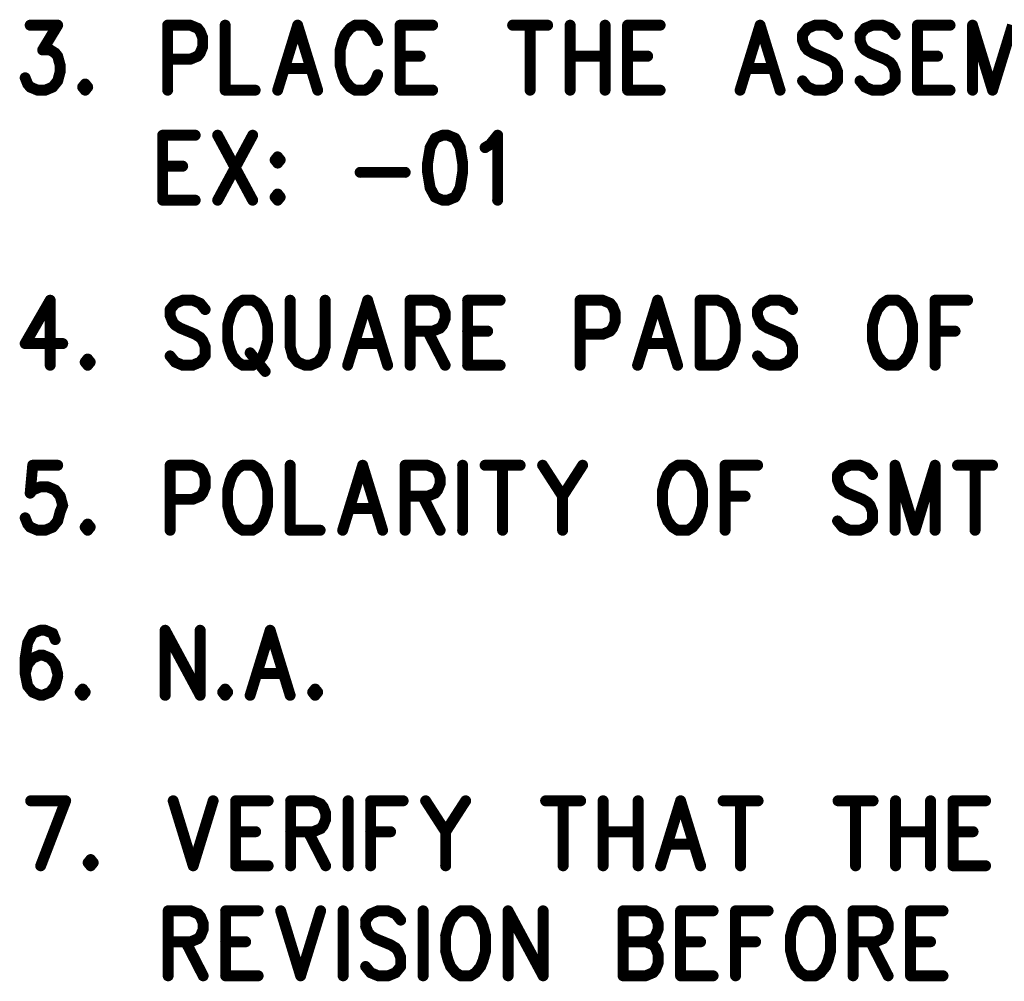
# Model space of a CAD drawing. Extents: x 2 to 38, y 2.4 to 29.6.
# Tile 81 of 93: x 25.1 to 28.2, y 20.7 to 23.7. Entities that reach past the tile are written whole.
import ezdxf

# ---------------------------------------------------------------- set-up
doc = ezdxf.new("R2010")
doc.units = 0
doc.layers.get('0').update_dxf_attribs({"linetype": 'CONTINUOUS'})
doc.layers.add('adt001026', color=1, linetype='CONTINUOUS')

# ---------------------------------------------------------------- blocks, each defined once
blk = doc.blocks.new('D251')
at = {"const_width": 0.0171}
blk.add_lwpolyline([(-0.00855, 0, 1), (0.00855, 0, 1)], format="xyb", close=True, dxfattribs=at)

msp = doc.modelspace()

# ---------------------------------------------------------------- linework, layer by layer
at = {"layer": 'adt001026', "color": 1, "const_width": 0.034}
for points in [[(25.1262, 23.6596), (25.2118, 23.6596)], [(25.2118, 23.6596), (25.1651, 23.5825)], [(25.5543, 23.6596), (25.5543, 23.4573)], [(25.5543, 23.6596), (25.6243, 23.6596)], [(25.6243, 23.6596), (25.6477, 23.6499)], [(25.7333, 23.6596), (25.7333, 23.4573)], [(25.959, 23.6596), (25.8967, 23.4573)], [(25.959, 23.6596), (26.0213, 23.4573)], [(26.138, 23.6596), (26.1224, 23.6499)], [(26.1691, 23.6596), (26.138, 23.6596)], [(26.1847, 23.6499), (26.1691, 23.6596)], [(26.2781, 23.6596), (26.2781, 23.4573)], [(26.2781, 23.6596), (26.3793, 23.6596)], [(26.6284, 23.6596), (26.7373, 23.6596)], [(26.6828, 23.6596), (26.6828, 23.4573)], [(26.8074, 23.6596), (26.8074, 23.4573)], [(26.9163, 23.6596), (26.9163, 23.4573)], [(26.9864, 23.6596), (26.9864, 23.4573)], [(26.9864, 23.6596), (27.0876, 23.6596)], [(27.3989, 23.6596), (27.3366, 23.4573)], [(27.3989, 23.6596), (27.4612, 23.4573)], [(27.5701, 23.6596), (27.5468, 23.6499)], [(27.6013, 23.6596), (27.5701, 23.6596)], [(27.6246, 23.6499), (27.6013, 23.6596)], [(27.7491, 23.6596), (27.7258, 23.6499)], [(27.7803, 23.6596), (27.7491, 23.6596)], [(27.8036, 23.6499), (27.7803, 23.6596)], [(27.8892, 23.6596), (27.8892, 23.4573)], [(27.8892, 23.6596), (27.9904, 23.6596)], [(28.0605, 23.6596), (28.0605, 23.4573)], [(28.0605, 23.6596), (28.1227, 23.4573)], [(28.185, 23.6596), (28.1227, 23.4573)], [(25.6477, 23.6499), (25.6554, 23.6403)], [(25.6554, 23.6403), (25.6632, 23.621)], [(25.6632, 23.621), (25.6632, 23.5921)], [(26.1069, 23.6307), (26.0991, 23.6114)], [(26.1224, 23.6499), (26.1069, 23.6307)], [(26.2003, 23.6307), (26.1847, 23.6499)], [(26.2081, 23.6114), (26.2003, 23.6307)], [(27.5468, 23.6499), (27.5312, 23.6307)], [(27.5312, 23.6307), (27.5312, 23.6114)], [(27.6402, 23.6307), (27.6246, 23.6499)], [(27.7258, 23.6499), (27.7102, 23.6307)], [(27.7102, 23.6307), (27.7102, 23.6114)], [(27.8192, 23.6307), (27.8036, 23.6499)], [(25.6632, 23.5921), (25.6554, 23.5729)], [(26.0991, 23.6114), (26.0913, 23.5825)], [(27.5312, 23.6114), (27.539, 23.5921)], [(27.539, 23.5921), (27.5468, 23.5825)], [(27.7102, 23.6114), (27.718, 23.5921)], [(27.718, 23.5921), (27.7258, 23.5825)], [(25.1651, 23.5825), (25.1884, 23.5825)], [(25.1884, 23.5825), (25.204, 23.5729)], [(25.204, 23.5729), (25.2118, 23.5632)], [(25.2118, 23.5632), (25.2196, 23.5343)], [(25.6477, 23.5632), (25.6243, 23.5536)], [(25.6554, 23.5729), (25.6477, 23.5632)], [(26.0913, 23.5825), (26.0913, 23.5343)], [(26.2781, 23.5632), (26.3404, 23.5632)], [(26.8074, 23.5632), (26.9163, 23.5632)], [(26.9864, 23.5632), (27.0487, 23.5632)], [(27.5468, 23.5825), (27.5623, 23.5729)], [(27.5623, 23.5729), (27.609, 23.5536)], [(27.7258, 23.5825), (27.7414, 23.5729)], [(27.7414, 23.5729), (27.7881, 23.5536)], [(27.8892, 23.5632), (27.9515, 23.5632)], [(25.2196, 23.5343), (25.2196, 23.5151)], [(25.6243, 23.5536), (25.5543, 23.5536)], [(26.0913, 23.5343), (26.0991, 23.5054)], [(27.609, 23.5536), (27.6246, 23.544)], [(27.6246, 23.544), (27.6324, 23.5343)], [(27.6324, 23.5343), (27.6402, 23.5151)], [(27.7881, 23.5536), (27.8036, 23.544)], [(27.8036, 23.544), (27.8114, 23.5343)], [(27.8114, 23.5343), (27.8192, 23.5151)], [(25.2196, 23.5151), (25.2118, 23.4862)], [(25.9201, 23.5247), (25.9979, 23.5247)], [(26.0991, 23.5054), (26.1069, 23.4862)], [(26.2003, 23.4862), (26.2081, 23.5054)], [(27.36, 23.5247), (27.4378, 23.5247)], [(27.6402, 23.5151), (27.6402, 23.4862)], [(27.8192, 23.5151), (27.8192, 23.4862)], [(25.1184, 23.4765), (25.1106, 23.4958)], [(25.1262, 23.4669), (25.1184, 23.4765)], [(25.2118, 23.4862), (25.1962, 23.4669)], [(25.2974, 23.4765), (25.2896, 23.4669)], [(25.3052, 23.4669), (25.2974, 23.4765)], [(26.1069, 23.4862), (26.1224, 23.4669)], [(26.1847, 23.4669), (26.2003, 23.4862)], [(27.5468, 23.4669), (27.5312, 23.4862)], [(27.6402, 23.4862), (27.6246, 23.4669)], [(27.7258, 23.4669), (27.7102, 23.4862)], [(27.8192, 23.4862), (27.8036, 23.4669)], [(25.1495, 23.4573), (25.1262, 23.4669)], [(25.1729, 23.4573), (25.1495, 23.4573)], [(25.1962, 23.4669), (25.1729, 23.4573)], [(25.2896, 23.4669), (25.2974, 23.4573)], [(25.2974, 23.4573), (25.3052, 23.4669)], [(25.7333, 23.4573), (25.8267, 23.4573)], [(26.1224, 23.4669), (26.138, 23.4573)], [(26.138, 23.4573), (26.1691, 23.4573)], [(26.1691, 23.4573), (26.1847, 23.4669)], [(26.2781, 23.4573), (26.3793, 23.4573)], [(26.9864, 23.4573), (27.0876, 23.4573)], [(27.5701, 23.4573), (27.5468, 23.4669)], [(27.6013, 23.4573), (27.5701, 23.4573)], [(27.6246, 23.4669), (27.6013, 23.4573)], [(27.7491, 23.4573), (27.7258, 23.4669)], [(27.7803, 23.4573), (27.7491, 23.4573)], [(27.8036, 23.4669), (27.7803, 23.4573)], [(27.8892, 23.4573), (27.9904, 23.4573)], [(25.5387, 23.3171), (25.5387, 23.1148)], [(25.5387, 23.3171), (25.6399, 23.3171)], [(25.7099, 23.3171), (25.8189, 23.1148)], [(25.8189, 23.3171), (25.7099, 23.1148)], [(26.4104, 23.3171), (26.3871, 23.3075)], [(26.426, 23.3171), (26.4104, 23.3171)], [(26.4493, 23.3075), (26.426, 23.3171)], [(26.5583, 23.2882), (26.5817, 23.3171)], [(26.5817, 23.3171), (26.5817, 23.1148)], [(26.3871, 23.3075), (26.3715, 23.2786)], [(26.4649, 23.2786), (26.4493, 23.3075)], [(26.5427, 23.2786), (26.5583, 23.2882)], [(26.3715, 23.2786), (26.3637, 23.2304)], [(26.4727, 23.2304), (26.4649, 23.2786)], [(25.8967, 23.2497), (25.8889, 23.24)], [(25.8889, 23.24), (25.8967, 23.2304)], [(25.9045, 23.24), (25.8967, 23.2497)], [(25.8967, 23.2304), (25.9045, 23.24)], [(26.3637, 23.2304), (26.3637, 23.2015)], [(26.4727, 23.2015), (26.4727, 23.2304)], [(25.5387, 23.2208), (25.601, 23.2208)], [(26.1536, 23.2015), (26.2937, 23.2015)], [(26.3637, 23.2015), (26.3715, 23.1533)], [(26.4649, 23.1533), (26.4727, 23.2015)], [(25.8967, 23.1341), (25.8889, 23.1244)], [(25.9045, 23.1244), (25.8967, 23.1341)], [(26.3715, 23.1533), (26.3871, 23.1244)], [(26.4493, 23.1244), (26.4649, 23.1533)], [(25.5387, 23.1148), (25.6399, 23.1148)], [(25.8889, 23.1244), (25.8967, 23.1148)], [(25.8967, 23.1148), (25.9045, 23.1244)], [(26.3871, 23.1244), (26.4104, 23.1148)], [(26.4104, 23.1148), (26.426, 23.1148)], [(26.426, 23.1148), (26.4493, 23.1244)], [(25.1884, 22.8034), (25.1106, 22.6685)], [(25.1884, 22.8034), (25.1884, 22.6011)], [(25.5776, 22.7938), (25.562, 22.7745)], [(25.601, 22.8034), (25.5776, 22.7938)], [(25.6321, 22.8034), (25.601, 22.8034)], [(25.6554, 22.7938), (25.6321, 22.8034)], [(25.671, 22.7745), (25.6554, 22.7938)], [(25.7722, 22.7938), (25.7566, 22.7745)], [(25.7878, 22.8034), (25.7722, 22.7938)], [(25.8189, 22.8034), (25.7878, 22.8034)], [(25.8345, 22.7938), (25.8189, 22.8034)], [(25.85, 22.7745), (25.8345, 22.7938)], [(25.9356, 22.8034), (25.9356, 22.6589)], [(26.0446, 22.6589), (26.0446, 22.8034)], [(26.1769, 22.8034), (26.1147, 22.6011)], [(26.1769, 22.8034), (26.2392, 22.6011)], [(26.3092, 22.8034), (26.3092, 22.6011)], [(26.3092, 22.8034), (26.3793, 22.8034)], [(26.3793, 22.8034), (26.4026, 22.7938)], [(26.4026, 22.7938), (26.4104, 22.7841)], [(26.4883, 22.8034), (26.4883, 22.6011)], [(26.4883, 22.8034), (26.5894, 22.8034)], [(26.8385, 22.8034), (26.8385, 22.6011)], [(26.8385, 22.8034), (26.9086, 22.8034)], [(26.9086, 22.8034), (26.9319, 22.7938)], [(26.9319, 22.7938), (26.9397, 22.7841)], [(27.0798, 22.8034), (27.0175, 22.6011)], [(27.0798, 22.8034), (27.1421, 22.6011)], [(27.2121, 22.8034), (27.2121, 22.6011)], [(27.2121, 22.8034), (27.2666, 22.8034)], [(27.2666, 22.8034), (27.2899, 22.7938)], [(27.2899, 22.7938), (27.3055, 22.7745)], [(27.4067, 22.7938), (27.3911, 22.7745)], [(27.43, 22.8034), (27.4067, 22.7938)], [(27.4612, 22.8034), (27.43, 22.8034)], [(27.4845, 22.7938), (27.4612, 22.8034)], [(27.5001, 22.7745), (27.4845, 22.7938)], [(27.7803, 22.7938), (27.7647, 22.7745)], [(27.7958, 22.8034), (27.7803, 22.7938)], [(27.827, 22.8034), (27.7958, 22.8034)], [(27.8425, 22.7938), (27.827, 22.8034)], [(27.8581, 22.7745), (27.8425, 22.7938)], [(27.9437, 22.8034), (27.9437, 22.6011)], [(27.9437, 22.8034), (28.0449, 22.8034)], [(25.562, 22.7745), (25.562, 22.7552)], [(25.7566, 22.7745), (25.7488, 22.7552)], [(25.8578, 22.7552), (25.85, 22.7745)], [(26.4104, 22.7841), (26.4182, 22.7649)], [(26.4182, 22.7649), (26.4182, 22.7456)], [(26.9397, 22.7841), (26.9475, 22.7649)], [(26.9475, 22.7649), (26.9475, 22.736)], [(27.3055, 22.7745), (27.3133, 22.7552)], [(27.3911, 22.7745), (27.3911, 22.7552)], [(27.7647, 22.7745), (27.7569, 22.7552)], [(27.8659, 22.7552), (27.8581, 22.7745)], [(25.562, 22.7552), (25.5698, 22.736)], [(25.5698, 22.736), (25.5776, 22.7263)], [(25.7488, 22.7552), (25.7411, 22.7263)], [(25.8656, 22.7263), (25.8578, 22.7552)], [(26.4182, 22.7456), (26.4104, 22.7263)], [(26.9475, 22.736), (26.9397, 22.7167)], [(27.3133, 22.7552), (27.3211, 22.7263)], [(27.3911, 22.7552), (27.3989, 22.736)], [(27.3989, 22.736), (27.4067, 22.7263)], [(27.7569, 22.7552), (27.7491, 22.7263)], [(27.8737, 22.7263), (27.8659, 22.7552)], [(25.5776, 22.7263), (25.5932, 22.7167)], [(25.5932, 22.7167), (25.6399, 22.6974)], [(25.7411, 22.7263), (25.7411, 22.6782)], [(25.8656, 22.6782), (25.8656, 22.7263)], [(26.3793, 22.7071), (26.3092, 22.7071)], [(26.3637, 22.7071), (26.4182, 22.6011)], [(26.4026, 22.7167), (26.3793, 22.7071)], [(26.4104, 22.7263), (26.4026, 22.7167)], [(26.4883, 22.7071), (26.5505, 22.7071)], [(26.9319, 22.7071), (26.9086, 22.6974)], [(26.9397, 22.7167), (26.9319, 22.7071)], [(27.3211, 22.7263), (27.3211, 22.6782)], [(27.4067, 22.7263), (27.4222, 22.7167)], [(27.4222, 22.7167), (27.4689, 22.6974)], [(27.7491, 22.7263), (27.7491, 22.6782)], [(27.8737, 22.6782), (27.8737, 22.7263)], [(27.9437, 22.7071), (28.006, 22.7071)], [(25.6399, 22.6974), (25.6554, 22.6878)], [(25.6554, 22.6878), (25.6632, 22.6782)], [(25.6632, 22.6782), (25.671, 22.6589)], [(25.7411, 22.6782), (25.7488, 22.6493)], [(25.8578, 22.6493), (25.8656, 22.6782)], [(26.9086, 22.6974), (26.8385, 22.6974)], [(27.3211, 22.6782), (27.3133, 22.6493)], [(27.4689, 22.6974), (27.4845, 22.6878)], [(27.4845, 22.6878), (27.4923, 22.6782)], [(27.4923, 22.6782), (27.5001, 22.6589)], [(27.7491, 22.6782), (27.7569, 22.6493)], [(27.8659, 22.6493), (27.8737, 22.6782)], [(25.1106, 22.6685), (25.2274, 22.6685)], [(25.671, 22.6589), (25.671, 22.63)], [(25.7488, 22.6493), (25.7566, 22.63)], [(25.85, 22.63), (25.8578, 22.6493)], [(25.9356, 22.6589), (25.9434, 22.63)], [(26.0368, 22.63), (26.0446, 22.6589)], [(26.138, 22.6685), (26.2158, 22.6685)], [(27.0409, 22.6685), (27.1187, 22.6685)], [(27.3133, 22.6493), (27.3055, 22.63)], [(27.5001, 22.6589), (27.5001, 22.63)], [(27.7569, 22.6493), (27.7647, 22.63)], [(27.8581, 22.63), (27.8659, 22.6493)], [(25.3052, 22.6204), (25.2974, 22.6108)], [(25.2974, 22.6108), (25.3052, 22.6011)], [(25.313, 22.6108), (25.3052, 22.6204)], [(25.3052, 22.6011), (25.313, 22.6108)], [(25.5776, 22.6108), (25.562, 22.63)], [(25.601, 22.6011), (25.5776, 22.6108)], [(25.6554, 22.6108), (25.6321, 22.6011)], [(25.671, 22.63), (25.6554, 22.6108)], [(25.7566, 22.63), (25.7722, 22.6108)], [(25.7722, 22.6108), (25.7878, 22.6011)], [(25.8111, 22.6396), (25.8578, 22.5819)], [(25.8189, 22.6011), (25.8345, 22.6108)], [(25.8345, 22.6108), (25.85, 22.63)], [(25.9434, 22.63), (25.959, 22.6108)], [(25.959, 22.6108), (25.9823, 22.6011)], [(25.9979, 22.6011), (26.0213, 22.6108)], [(26.0213, 22.6108), (26.0368, 22.63)], [(27.2899, 22.6108), (27.2666, 22.6011)], [(27.3055, 22.63), (27.2899, 22.6108)], [(27.4067, 22.6108), (27.3911, 22.63)], [(27.43, 22.6011), (27.4067, 22.6108)], [(27.4845, 22.6108), (27.4612, 22.6011)], [(27.5001, 22.63), (27.4845, 22.6108)], [(27.7647, 22.63), (27.7803, 22.6108)], [(27.7803, 22.6108), (27.7958, 22.6011)], [(27.827, 22.6011), (27.8425, 22.6108)], [(27.8425, 22.6108), (27.8581, 22.63)], [(25.6321, 22.6011), (25.601, 22.6011)], [(25.7878, 22.6011), (25.8189, 22.6011)], [(25.9823, 22.6011), (25.9979, 22.6011)], [(26.4883, 22.6011), (26.5894, 22.6011)], [(27.2666, 22.6011), (27.2121, 22.6011)], [(27.4612, 22.6011), (27.43, 22.6011)], [(27.7958, 22.6011), (27.827, 22.6011)], [(25.134, 22.2897), (25.1262, 22.203)], [(25.2118, 22.2897), (25.134, 22.2897)], [(25.562, 22.2897), (25.562, 22.0874)], [(25.562, 22.2897), (25.6321, 22.2897)], [(25.6321, 22.2897), (25.6554, 22.2801)], [(25.6554, 22.2801), (25.6632, 22.2704)], [(25.7722, 22.2801), (25.7566, 22.2608)], [(25.7878, 22.2897), (25.7722, 22.2801)], [(25.8189, 22.2897), (25.7878, 22.2897)], [(25.8345, 22.2801), (25.8189, 22.2897)], [(25.85, 22.2608), (25.8345, 22.2801)], [(25.9356, 22.2897), (25.9356, 22.0874)], [(26.1614, 22.2897), (26.0991, 22.0874)], [(26.1614, 22.2897), (26.2236, 22.0874)], [(26.2937, 22.2897), (26.2937, 22.0874)], [(26.2937, 22.2897), (26.3637, 22.2897)], [(26.3637, 22.2897), (26.3871, 22.2801)], [(26.3871, 22.2801), (26.3949, 22.2704)], [(26.4727, 22.2897), (26.4727, 22.0874)], [(26.5427, 22.2897), (26.6517, 22.2897)], [(26.5972, 22.2897), (26.5972, 22.0874)], [(26.7218, 22.2897), (26.784, 22.1934)], [(26.8463, 22.2897), (26.784, 22.1934)], [(27.1265, 22.2801), (27.1109, 22.2608)], [(27.1421, 22.2897), (27.1265, 22.2801)], [(27.1732, 22.2897), (27.1421, 22.2897)], [(27.1888, 22.2801), (27.1732, 22.2897)], [(27.2043, 22.2608), (27.1888, 22.2801)], [(27.2899, 22.2897), (27.2899, 22.0874)], [(27.2899, 22.2897), (27.3911, 22.2897)], [(27.6557, 22.2801), (27.6402, 22.2608)], [(27.6791, 22.2897), (27.6557, 22.2801)], [(27.7102, 22.2897), (27.6791, 22.2897)], [(27.7336, 22.2801), (27.7102, 22.2897)], [(27.7491, 22.2608), (27.7336, 22.2801)], [(27.8192, 22.2897), (27.8192, 22.0874)], [(27.8192, 22.2897), (27.8815, 22.0874)], [(27.9437, 22.2897), (27.8815, 22.0874)], [(27.9437, 22.2897), (27.9437, 22.0874)], [(28.0138, 22.2897), (28.1227, 22.2897)], [(28.0683, 22.2897), (28.0683, 22.0874)], [(25.6632, 22.2704), (25.671, 22.2512)], [(25.671, 22.2512), (25.671, 22.2223)], [(25.7488, 22.2415), (25.7411, 22.2126)], [(25.7566, 22.2608), (25.7488, 22.2415)], [(25.8578, 22.2415), (25.85, 22.2608)], [(25.8656, 22.2126), (25.8578, 22.2415)], [(26.3949, 22.2704), (26.4026, 22.2512)], [(26.4026, 22.2512), (26.4026, 22.2319)], [(27.1031, 22.2415), (27.0954, 22.2126)], [(27.1109, 22.2608), (27.1031, 22.2415)], [(27.2121, 22.2415), (27.2043, 22.2608)], [(27.2199, 22.2126), (27.2121, 22.2415)], [(27.6402, 22.2608), (27.6402, 22.2415)], [(27.6402, 22.2415), (27.648, 22.2223)], [(25.1262, 22.203), (25.134, 22.2126)], [(25.134, 22.2126), (25.1573, 22.2223)], [(25.1573, 22.2223), (25.1807, 22.2223)], [(25.1807, 22.2223), (25.204, 22.2126)], [(25.204, 22.2126), (25.2196, 22.1934)], [(25.671, 22.2223), (25.6632, 22.203)], [(25.7411, 22.2126), (25.7411, 22.1645)], [(25.8656, 22.1645), (25.8656, 22.2126)], [(26.3949, 22.2126), (26.3871, 22.203)], [(26.4026, 22.2319), (26.3949, 22.2126)], [(27.0954, 22.2126), (27.0954, 22.1645)], [(27.2199, 22.1645), (27.2199, 22.2126)], [(27.648, 22.2223), (27.6557, 22.2126)], [(27.6557, 22.2126), (27.6713, 22.203)], [(25.2196, 22.1934), (25.2274, 22.1645)], [(25.6321, 22.1837), (25.562, 22.1837)], [(25.6554, 22.1934), (25.6321, 22.1837)], [(25.6632, 22.203), (25.6554, 22.1934)], [(26.3637, 22.1934), (26.2937, 22.1934)], [(26.3482, 22.1934), (26.4026, 22.0874)], [(26.3871, 22.203), (26.3637, 22.1934)], [(26.784, 22.1934), (26.784, 22.0874)], [(27.2899, 22.1934), (27.3522, 22.1934)], [(27.6713, 22.203), (27.718, 22.1837)], [(27.718, 22.1837), (27.7336, 22.1741)], [(25.2274, 22.1645), (25.2196, 22.1452)], [(25.7411, 22.1645), (25.7488, 22.1356)], [(25.8578, 22.1356), (25.8656, 22.1645)], [(26.1224, 22.1548), (26.2003, 22.1548)], [(27.0954, 22.1645), (27.1031, 22.1356)], [(27.2121, 22.1356), (27.2199, 22.1645)], [(27.7336, 22.1741), (27.7414, 22.1645)], [(27.7414, 22.1645), (27.7491, 22.1452)], [(25.1184, 22.1067), (25.1106, 22.1259)], [(25.2196, 22.1452), (25.2118, 22.1163)], [(25.7488, 22.1356), (25.7566, 22.1163)], [(25.85, 22.1163), (25.8578, 22.1356)], [(27.1031, 22.1356), (27.1109, 22.1163)], [(27.2043, 22.1163), (27.2121, 22.1356)], [(27.7491, 22.1452), (27.7491, 22.1163)], [(25.1262, 22.0971), (25.1184, 22.1067)], [(25.1495, 22.0874), (25.1262, 22.0971)], [(25.1962, 22.0971), (25.1729, 22.0874)], [(25.2118, 22.1163), (25.1962, 22.0971)], [(25.3052, 22.1067), (25.2974, 22.0971)], [(25.2974, 22.0971), (25.3052, 22.0874)], [(25.313, 22.0971), (25.3052, 22.1067)], [(25.3052, 22.0874), (25.313, 22.0971)], [(25.7566, 22.1163), (25.7722, 22.0971)], [(25.7722, 22.0971), (25.7878, 22.0874)], [(25.8189, 22.0874), (25.8345, 22.0971)], [(25.8345, 22.0971), (25.85, 22.1163)], [(27.1109, 22.1163), (27.1265, 22.0971)], [(27.1265, 22.0971), (27.1421, 22.0874)], [(27.1732, 22.0874), (27.1888, 22.0971)], [(27.1888, 22.0971), (27.2043, 22.1163)], [(27.6557, 22.0971), (27.6402, 22.1163)], [(27.6791, 22.0874), (27.6557, 22.0971)], [(27.7336, 22.0971), (27.7102, 22.0874)], [(27.7491, 22.1163), (27.7336, 22.0971)], [(25.1729, 22.0874), (25.1495, 22.0874)], [(25.7878, 22.0874), (25.8189, 22.0874)], [(25.9356, 22.0874), (26.029, 22.0874)], [(27.1421, 22.0874), (27.1732, 22.0874)], [(27.7102, 22.0874), (27.6791, 22.0874)], [(25.134, 21.7664), (25.1184, 21.7375)], [(25.1573, 21.776), (25.134, 21.7664)], [(25.1729, 21.776), (25.1573, 21.776)], [(25.1962, 21.7664), (25.1729, 21.776)], [(25.204, 21.7471), (25.1962, 21.7664)], [(25.5465, 21.776), (25.5465, 21.5737)], [(25.5465, 21.776), (25.6554, 21.5737)], [(25.6554, 21.776), (25.6554, 21.5737)], [(25.8734, 21.776), (25.8111, 21.5737)], [(25.8734, 21.776), (25.9356, 21.5737)], [(25.1184, 21.7375), (25.1106, 21.6893)], [(25.1106, 21.6893), (25.1106, 21.6411)], [(25.134, 21.6893), (25.1184, 21.67)], [(25.1573, 21.6989), (25.134, 21.6893)], [(25.1651, 21.6989), (25.1573, 21.6989)], [(25.1884, 21.6893), (25.1651, 21.6989)], [(25.204, 21.67), (25.1884, 21.6893)], [(25.1184, 21.67), (25.1106, 21.6411)], [(25.2118, 21.6411), (25.204, 21.67)], [(25.1106, 21.6411), (25.1184, 21.6026)], [(25.204, 21.6026), (25.2118, 21.6315)], [(25.2118, 21.6315), (25.2118, 21.6411)], [(25.8345, 21.6411), (25.9123, 21.6411)], [(25.1184, 21.6026), (25.134, 21.5834)], [(25.1884, 21.5834), (25.204, 21.6026)], [(25.134, 21.5834), (25.1573, 21.5737)], [(25.1573, 21.5737), (25.1651, 21.5737)], [(25.1651, 21.5737), (25.1884, 21.5834)], [(25.2896, 21.593), (25.2818, 21.5834)], [(25.2818, 21.5834), (25.2896, 21.5737)], [(25.2974, 21.5834), (25.2896, 21.593)], [(25.2896, 21.5737), (25.2974, 21.5834)], [(25.7333, 21.593), (25.7255, 21.5834)], [(25.7255, 21.5834), (25.7333, 21.5737)], [(25.7411, 21.5834), (25.7333, 21.593)], [(25.7333, 21.5737), (25.7411, 21.5834)], [(26.0135, 21.593), (26.0057, 21.5834)], [(26.0057, 21.5834), (26.0135, 21.5737)], [(26.0213, 21.5834), (26.0135, 21.593)], [(26.0135, 21.5737), (26.0213, 21.5834)], [(25.1277, 21.2452), (25.2367, 21.2452)], [(25.2367, 21.2452), (25.1589, 21.0429)], [(25.5714, 21.2452), (25.6336, 21.0429)], [(25.6959, 21.2452), (25.6336, 21.0429)], [(25.766, 21.2452), (25.766, 21.0429)], [(25.766, 21.2452), (25.8671, 21.2452)], [(25.9372, 21.2452), (25.9372, 21.0429)], [(25.9372, 21.2452), (26.0072, 21.2452)], [(26.0072, 21.2452), (26.0306, 21.2355)], [(26.0306, 21.2355), (26.0384, 21.2259)], [(26.1162, 21.2452), (26.1162, 21.0429)], [(26.1863, 21.2452), (26.1863, 21.0429)], [(26.1863, 21.2452), (26.2874, 21.2452)], [(26.3575, 21.2452), (26.4198, 21.1489)], [(26.482, 21.2452), (26.4198, 21.1489)], [(26.7311, 21.2452), (26.8401, 21.2452)], [(26.7856, 21.2452), (26.7856, 21.0429)], [(26.9101, 21.2452), (26.9101, 21.0429)], [(27.0191, 21.2452), (27.0191, 21.0429)], [(27.1514, 21.2452), (27.0891, 21.0429)], [(27.1514, 21.2452), (27.2137, 21.0429)], [(27.2837, 21.2452), (27.3927, 21.2452)], [(27.3382, 21.2452), (27.3382, 21.0429)], [(27.6417, 21.2452), (27.7507, 21.2452)], [(27.6962, 21.2452), (27.6962, 21.0429)], [(27.8208, 21.2452), (27.8208, 21.0429)], [(27.9297, 21.2452), (27.9297, 21.0429)], [(27.9998, 21.2452), (27.9998, 21.0429)], [(27.9998, 21.2452), (28.101, 21.2452)], [(26.0384, 21.2259), (26.0462, 21.2066)], [(26.0462, 21.2066), (26.0462, 21.1874)], [(26.0384, 21.1681), (26.0306, 21.1585)], [(26.0462, 21.1874), (26.0384, 21.1681)], [(25.766, 21.1489), (25.8282, 21.1489)], [(26.0072, 21.1489), (25.9372, 21.1489)], [(25.9917, 21.1489), (26.0462, 21.0429)], [(26.0306, 21.1585), (26.0072, 21.1489)], [(26.1863, 21.1489), (26.2485, 21.1489)], [(26.4198, 21.1489), (26.4198, 21.0429)], [(26.9101, 21.1489), (27.0191, 21.1489)], [(27.8208, 21.1489), (27.9297, 21.1489)], [(27.9998, 21.1489), (28.062, 21.1489)], [(27.1125, 21.1103), (27.1903, 21.1103)], [(25.3145, 21.0622), (25.3067, 21.0525)], [(25.3067, 21.0525), (25.3145, 21.0429)], [(25.3223, 21.0525), (25.3145, 21.0622)], [(25.3145, 21.0429), (25.3223, 21.0525)], [(25.766, 21.0429), (25.8671, 21.0429)], [(27.9998, 21.0429), (28.101, 21.0429)], [(25.5558, 20.9027), (25.5558, 20.7004)], [(25.5558, 20.9027), (25.6259, 20.9027)], [(25.6259, 20.9027), (25.6492, 20.8931)], [(25.6492, 20.8931), (25.657, 20.8834)], [(25.7348, 20.9027), (25.7348, 20.7004)], [(25.7348, 20.9027), (25.836, 20.9027)], [(25.9061, 20.9027), (25.9683, 20.7004)], [(26.0306, 20.9027), (25.9683, 20.7004)], [(26.1006, 20.9027), (26.1006, 20.7004)], [(26.1863, 20.8931), (26.1707, 20.8738)], [(26.2096, 20.9027), (26.1863, 20.8931)], [(26.2407, 20.9027), (26.2096, 20.9027)], [(26.2641, 20.8931), (26.2407, 20.9027)], [(26.2797, 20.8738), (26.2641, 20.8931)], [(26.3497, 20.9027), (26.3497, 20.7004)], [(26.4509, 20.8931), (26.4353, 20.8738)], [(26.4665, 20.9027), (26.4509, 20.8931)], [(26.4976, 20.9027), (26.4665, 20.9027)], [(26.5132, 20.8931), (26.4976, 20.9027)], [(26.5287, 20.8738), (26.5132, 20.8931)], [(26.6143, 20.9027), (26.6143, 20.7004)], [(26.6143, 20.9027), (26.7233, 20.7004)], [(26.7233, 20.9027), (26.7233, 20.7004)], [(26.9724, 20.9027), (26.9724, 20.7004)], [(26.9724, 20.9027), (27.0424, 20.9027)], [(27.0424, 20.9027), (27.0658, 20.8931)], [(27.0658, 20.8931), (27.0736, 20.8834)], [(27.1514, 20.9027), (27.1514, 20.7004)], [(27.1514, 20.9027), (27.2526, 20.9027)], [(27.3226, 20.9027), (27.3226, 20.7004)], [(27.3226, 20.9027), (27.4238, 20.9027)], [(27.525, 20.8931), (27.5094, 20.8738)], [(27.5406, 20.9027), (27.525, 20.8931)], [(27.5717, 20.9027), (27.5406, 20.9027)], [(27.5873, 20.8931), (27.5717, 20.9027)], [(27.6028, 20.8738), (27.5873, 20.8931)], [(27.6884, 20.9027), (27.6884, 20.7004)], [(27.6884, 20.9027), (27.7585, 20.9027)], [(27.7585, 20.9027), (27.7818, 20.8931)], [(27.7818, 20.8931), (27.7896, 20.8834)], [(27.8675, 20.9027), (27.8675, 20.7004)], [(27.8675, 20.9027), (27.9686, 20.9027)], [(25.657, 20.8834), (25.6648, 20.8642)], [(25.6648, 20.8642), (25.6648, 20.8449)], [(26.1707, 20.8738), (26.1707, 20.8545)], [(26.4353, 20.8738), (26.4275, 20.8545)], [(26.5365, 20.8545), (26.5287, 20.8738)], [(27.0736, 20.8834), (27.0813, 20.8642)], [(27.0813, 20.8642), (27.0813, 20.8449)], [(27.5094, 20.8738), (27.5016, 20.8545)], [(27.6106, 20.8545), (27.6028, 20.8738)], [(27.7896, 20.8834), (27.7974, 20.8642)], [(27.7974, 20.8642), (27.7974, 20.8449)], [(25.6648, 20.8449), (25.657, 20.8256)], [(26.1707, 20.8545), (26.1785, 20.8353)], [(26.1785, 20.8353), (26.1863, 20.8256)], [(26.4275, 20.8545), (26.4198, 20.8256)], [(26.5443, 20.8256), (26.5365, 20.8545)], [(27.0813, 20.8449), (27.0736, 20.8256)], [(27.5016, 20.8545), (27.4939, 20.8256)], [(27.6184, 20.8256), (27.6106, 20.8545)], [(27.7974, 20.8449), (27.7896, 20.8256)], [(25.6259, 20.8064), (25.5558, 20.8064)], [(25.6103, 20.8064), (25.6648, 20.7004)], [(25.6492, 20.816), (25.6259, 20.8064)], [(25.657, 20.8256), (25.6492, 20.816)], [(25.7348, 20.8064), (25.7971, 20.8064)], [(26.1863, 20.8256), (26.2018, 20.816)], [(26.2018, 20.816), (26.2485, 20.7968)], [(26.4198, 20.8256), (26.4198, 20.7775)], [(26.5443, 20.7775), (26.5443, 20.8256)], [(26.9724, 20.8064), (27.0424, 20.8064)], [(27.0658, 20.816), (27.0424, 20.8064)], [(27.0424, 20.8064), (27.0658, 20.7968)], [(27.0736, 20.8256), (27.0658, 20.816)], [(27.1514, 20.8064), (27.2137, 20.8064)], [(27.3226, 20.8064), (27.3849, 20.8064)], [(27.4939, 20.8256), (27.4939, 20.7775)], [(27.6184, 20.7775), (27.6184, 20.8256)], [(27.7585, 20.8064), (27.6884, 20.8064)], [(27.7429, 20.8064), (27.7974, 20.7004)], [(27.7818, 20.816), (27.7585, 20.8064)], [(27.7896, 20.8256), (27.7818, 20.816)], [(27.8675, 20.8064), (27.9297, 20.8064)], [(26.2485, 20.7968), (26.2641, 20.7871)], [(26.2641, 20.7871), (26.2719, 20.7775)], [(26.2719, 20.7775), (26.2797, 20.7582)], [(26.4198, 20.7775), (26.4275, 20.7486)], [(26.5365, 20.7486), (26.5443, 20.7775)], [(27.0658, 20.7968), (27.0736, 20.7871)], [(27.0736, 20.7871), (27.0813, 20.7679)], [(27.4939, 20.7775), (27.5016, 20.7486)], [(27.6106, 20.7486), (27.6184, 20.7775)], [(26.2797, 20.7582), (26.2797, 20.7293)], [(26.4275, 20.7486), (26.4353, 20.7293)], [(26.5287, 20.7293), (26.5365, 20.7486)], [(27.0813, 20.739), (27.0736, 20.7197)], [(27.0813, 20.7679), (27.0813, 20.739)], [(27.5016, 20.7486), (27.5094, 20.7293)], [(27.6028, 20.7293), (27.6106, 20.7486)], [(26.1863, 20.7101), (26.1707, 20.7293)], [(26.2096, 20.7004), (26.1863, 20.7101)], [(26.2641, 20.7101), (26.2407, 20.7004)], [(26.2797, 20.7293), (26.2641, 20.7101)], [(26.4353, 20.7293), (26.4509, 20.7101)], [(26.4509, 20.7101), (26.4665, 20.7004)], [(26.4976, 20.7004), (26.5132, 20.7101)], [(26.5132, 20.7101), (26.5287, 20.7293)], [(27.0658, 20.7101), (27.0424, 20.7004)], [(27.0736, 20.7197), (27.0658, 20.7101)], [(27.5094, 20.7293), (27.525, 20.7101)], [(27.525, 20.7101), (27.5406, 20.7004)], [(27.5717, 20.7004), (27.5873, 20.7101)], [(27.5873, 20.7101), (27.6028, 20.7293)], [(25.7348, 20.7004), (25.836, 20.7004)], [(26.2407, 20.7004), (26.2096, 20.7004)], [(26.4665, 20.7004), (26.4976, 20.7004)], [(27.0424, 20.7004), (26.9724, 20.7004)], [(27.1514, 20.7004), (27.2526, 20.7004)], [(27.5406, 20.7004), (27.5717, 20.7004)], [(27.8675, 20.7004), (27.9686, 20.7004)]]:
    msp.add_lwpolyline(points, dxfattribs=at)

# ---------------------------------------------------------------- block references
at = {"layer": 'adt001026'}
for p in [(25.1262, 23.6596), (25.2118, 23.6596), (25.5543, 23.6596), (25.5543, 23.6596), (25.6243, 23.6596), (25.7333, 23.6596), (25.959, 23.6596), (25.959, 23.6596), (26.138, 23.6596), (26.1691, 23.6596), (26.2781, 23.6596), (26.2781, 23.6596), (26.3793, 23.6596), (26.6284, 23.6596), (26.6828, 23.6596), (26.7373, 23.6596), (26.8074, 23.6596), (26.9163, 23.6596), (26.9864, 23.6596), (26.9864, 23.6596), (27.0876, 23.6596), (27.3989, 23.6596), (27.3989, 23.6596), (27.5701, 23.6596), (27.6013, 23.6596), (27.7491, 23.6596), (27.7803, 23.6596), (27.8892, 23.6596), (27.8892, 23.6596), (27.9904, 23.6596), (28.0605, 23.6596), (28.0605, 23.6596), (25.6477, 23.6499), (25.6554, 23.6403), (25.6632, 23.621), (26.1069, 23.6307), (26.1224, 23.6499), (26.1847, 23.6499), (26.2003, 23.6307), (27.5312, 23.6307), (27.5468, 23.6499), (27.6246, 23.6499), (27.6402, 23.6307), (27.7102, 23.6307), (27.7258, 23.6499), (27.8036, 23.6499), (27.8192, 23.6307), (25.6632, 23.5921), (26.0991, 23.6114), (26.2081, 23.6114), (27.5312, 23.6114), (27.539, 23.5921), (27.7102, 23.6114), (27.718, 23.5921), (25.1651, 23.5825), (25.1884, 23.5825), (25.204, 23.5729), (25.2118, 23.5632), (25.6477, 23.5632), (25.6554, 23.5729), (26.0913, 23.5825), (26.2781, 23.5632), (26.3404, 23.5632), (26.8074, 23.5632), (26.9163, 23.5632), (26.9864, 23.5632), (27.0487, 23.5632), (27.5468, 23.5825), (27.5623, 23.5729), (27.7258, 23.5825), (27.7414, 23.5729), (27.8892, 23.5632), (27.9515, 23.5632), (25.2196, 23.5343), (25.5543, 23.5536), (25.6243, 23.5536), (26.0913, 23.5343), (27.609, 23.5536), (27.6246, 23.544), (27.6324, 23.5343), (27.7881, 23.5536), (27.8036, 23.544), (27.8114, 23.5343), (25.2196, 23.5151), (25.9201, 23.5247), (25.9979, 23.5247), (26.0991, 23.5054), (26.2081, 23.5054), (27.36, 23.5247), (27.4378, 23.5247), (27.6402, 23.5151), (27.8192, 23.5151), (25.1106, 23.4958), (25.1184, 23.4765), (25.2118, 23.4862), (25.2974, 23.4765), (25.2974, 23.4765), (26.1069, 23.4862), (26.2003, 23.4862), (27.5312, 23.4862), (27.6402, 23.4862), (27.7102, 23.4862), (27.8192, 23.4862), (25.1262, 23.4669), (25.1495, 23.4573), (25.1729, 23.4573), (25.1962, 23.4669), (25.2896, 23.4669), (25.2974, 23.4573), (25.3052, 23.4669), (25.5543, 23.4573), (25.7333, 23.4573), (25.8267, 23.4573), (25.8967, 23.4573), (26.0213, 23.4573), (26.1224, 23.4669), (26.138, 23.4573), (26.1691, 23.4573), (26.1847, 23.4669), (26.2781, 23.4573), (26.2781, 23.4573), (26.3793, 23.4573), (26.6828, 23.4573), (26.8074, 23.4573), (26.9163, 23.4573), (26.9864, 23.4573), (26.9864, 23.4573), (27.0876, 23.4573), (27.3366, 23.4573), (27.4612, 23.4573), (27.5468, 23.4669), (27.5701, 23.4573), (27.6013, 23.4573), (27.6246, 23.4669), (27.7258, 23.4669), (27.7491, 23.4573), (27.7803, 23.4573), (27.8036, 23.4669), (27.8892, 23.4573), (27.8892, 23.4573), (27.9904, 23.4573), (28.0605, 23.4573), (28.1227, 23.4573), (28.1227, 23.4573), (25.5387, 23.3171), (25.5387, 23.3171), (25.6399, 23.3171), (25.7099, 23.3171), (25.8189, 23.3171), (26.4104, 23.3171), (26.4104, 23.3171), (26.426, 23.3171), (26.5817, 23.3171), (26.3871, 23.3075), (26.4493, 23.3075), (26.5583, 23.2882), (26.3715, 23.2786), (26.4649, 23.2786), (26.5427, 23.2786), (25.8889, 23.24), (25.8967, 23.2497), (25.8967, 23.2497), (25.8967, 23.2304), (25.9045, 23.24), (26.3637, 23.2304), (26.4727, 23.2304), (25.5387, 23.2208), (25.601, 23.2208), (26.1536, 23.2015), (26.2937, 23.2015), (26.3637, 23.2015), (26.4727, 23.2015), (25.8967, 23.1341), (25.8967, 23.1341), (26.3715, 23.1533), (26.4649, 23.1533), (25.5387, 23.1148), (25.5387, 23.1148), (25.6399, 23.1148), (25.7099, 23.1148), (25.8189, 23.1148), (25.8889, 23.1244), (25.8967, 23.1148), (25.9045, 23.1244), (26.3871, 23.1244), (26.4104, 23.1148), (26.426, 23.1148), (26.4493, 23.1244), (26.5817, 23.1148), (25.1884, 22.8034), (25.1884, 22.8034), (25.5776, 22.7938), (25.601, 22.8034), (25.6321, 22.8034), (25.6554, 22.7938), (25.7722, 22.7938), (25.7878, 22.8034), (25.7878, 22.8034), (25.8189, 22.8034), (25.8345, 22.7938), (25.9356, 22.8034), (26.0446, 22.8034), (26.1769, 22.8034), (26.1769, 22.8034), (26.3092, 22.8034), (26.3092, 22.8034), (26.3793, 22.8034), (26.4026, 22.7938), (26.4883, 22.8034), (26.4883, 22.8034), (26.5894, 22.8034), (26.8385, 22.8034), (26.8385, 22.8034), (26.9086, 22.8034), (26.9319, 22.7938), (27.0798, 22.8034), (27.0798, 22.8034), (27.2121, 22.8034), (27.2121, 22.8034), (27.2666, 22.8034), (27.2899, 22.7938), (27.4067, 22.7938), (27.43, 22.8034), (27.4612, 22.8034), (27.4845, 22.7938), (27.7803, 22.7938), (27.7958, 22.8034), (27.7958, 22.8034), (27.827, 22.8034), (27.8425, 22.7938), (27.9437, 22.8034), (27.9437, 22.8034), (28.0449, 22.8034), (25.562, 22.7745), (25.671, 22.7745), (25.7566, 22.7745), (25.85, 22.7745), (26.4104, 22.7841), (26.4182, 22.7649), (26.9397, 22.7841), (26.9475, 22.7649), (27.3055, 22.7745), (27.3911, 22.7745), (27.5001, 22.7745), (27.7647, 22.7745), (27.8581, 22.7745), (25.562, 22.7552), (25.5698, 22.736), (25.7488, 22.7552), (25.8578, 22.7552), (26.4182, 22.7456), (26.9475, 22.736), (27.3133, 22.7552), (27.3911, 22.7552), (27.3989, 22.736), (27.7569, 22.7552), (27.8659, 22.7552), (25.5776, 22.7263), (25.5932, 22.7167), (25.7411, 22.7263), (25.8656, 22.7263), (26.3092, 22.7071), (26.3637, 22.7071), (26.3793, 22.7071), (26.4026, 22.7167), (26.4104, 22.7263), (26.4883, 22.7071), (26.5505, 22.7071), (26.9319, 22.7071), (26.9397, 22.7167), (27.3211, 22.7263), (27.4067, 22.7263), (27.4222, 22.7167), (27.7491, 22.7263), (27.8737, 22.7263), (27.9437, 22.7071), (28.006, 22.7071), (25.6399, 22.6974), (25.6554, 22.6878), (25.6632, 22.6782), (25.7411, 22.6782), (25.8656, 22.6782), (26.8385, 22.6974), (26.9086, 22.6974), (27.3211, 22.6782), (27.4689, 22.6974), (27.4845, 22.6878), (27.4923, 22.6782), (27.7491, 22.6782), (27.8737, 22.6782), (25.1106, 22.6685), (25.2274, 22.6685), (25.671, 22.6589), (25.7488, 22.6493), (25.8111, 22.6396), (25.8578, 22.6493), (25.9356, 22.6589), (26.0446, 22.6589), (26.138, 22.6685), (26.2158, 22.6685), (27.0409, 22.6685), (27.1187, 22.6685), (27.3133, 22.6493), (27.5001, 22.6589), (27.7569, 22.6493), (27.8659, 22.6493), (25.2974, 22.6108), (25.3052, 22.6204), (25.3052, 22.6204), (25.313, 22.6108), (25.562, 22.63), (25.5776, 22.6108), (25.6554, 22.6108), (25.671, 22.63), (25.7566, 22.63), (25.7722, 22.6108), (25.8345, 22.6108), (25.85, 22.63), (25.9434, 22.63), (25.959, 22.6108), (26.0213, 22.6108), (26.0368, 22.63), (27.2899, 22.6108), (27.3055, 22.63), (27.3911, 22.63), (27.4067, 22.6108), (27.4845, 22.6108), (27.5001, 22.63), (27.7647, 22.63), (27.7803, 22.6108), (27.8425, 22.6108), (27.8581, 22.63), (25.1884, 22.6011), (25.3052, 22.6011), (25.601, 22.6011), (25.6321, 22.6011), (25.7878, 22.6011), (25.8189, 22.6011), (25.8578, 22.5819), (25.9823, 22.6011), (25.9979, 22.6011), (26.1147, 22.6011), (26.2392, 22.6011), (26.3092, 22.6011), (26.4182, 22.6011), (26.4883, 22.6011), (26.4883, 22.6011), (26.5894, 22.6011), (26.8385, 22.6011), (27.0175, 22.6011), (27.1421, 22.6011), (27.2121, 22.6011), (27.2121, 22.6011), (27.2666, 22.6011), (27.43, 22.6011), (27.4612, 22.6011), (27.7958, 22.6011), (27.827, 22.6011), (27.9437, 22.6011), (25.134, 22.2897), (25.2118, 22.2897), (25.562, 22.2897), (25.562, 22.2897), (25.6321, 22.2897), (25.6554, 22.2801), (25.7722, 22.2801), (25.7878, 22.2897), (25.7878, 22.2897), (25.8189, 22.2897), (25.8345, 22.2801), (25.9356, 22.2897), (26.1614, 22.2897), (26.1614, 22.2897), (26.2937, 22.2897), (26.2937, 22.2897), (26.3637, 22.2897), (26.3871, 22.2801), (26.4727, 22.2897), (26.5427, 22.2897), (26.5972, 22.2897), (26.6517, 22.2897), (26.7218, 22.2897), (26.8463, 22.2897), (27.1265, 22.2801), (27.1421, 22.2897), (27.1421, 22.2897), (27.1732, 22.2897), (27.1888, 22.2801), (27.2899, 22.2897), (27.2899, 22.2897), (27.3911, 22.2897), (27.6557, 22.2801), (27.6791, 22.2897), (27.7102, 22.2897), (27.7336, 22.2801), (27.8192, 22.2897), (27.8192, 22.2897), (27.9437, 22.2897), (27.9437, 22.2897), (28.0138, 22.2897), (28.0683, 22.2897), (28.1227, 22.2897), (25.6632, 22.2704), (25.671, 22.2512), (25.7488, 22.2415), (25.7566, 22.2608), (25.85, 22.2608), (25.8578, 22.2415), (26.3949, 22.2704), (26.4026, 22.2512), (27.1031, 22.2415), (27.1109, 22.2608), (27.2043, 22.2608), (27.2121, 22.2415), (27.6402, 22.2608), (27.6402, 22.2415), (27.7491, 22.2608), (25.134, 22.2126), (25.1573, 22.2223), (25.1807, 22.2223), (25.204, 22.2126), (25.671, 22.2223), (25.7411, 22.2126), (25.8656, 22.2126), (26.3949, 22.2126), (26.4026, 22.2319), (27.0954, 22.2126), (27.2199, 22.2126), (27.648, 22.2223), (27.6557, 22.2126), (25.1262, 22.203), (25.2196, 22.1934), (25.562, 22.1837), (25.6321, 22.1837), (25.6554, 22.1934), (25.6632, 22.203), (26.2937, 22.1934), (26.3482, 22.1934), (26.3637, 22.1934), (26.3871, 22.203), (26.784, 22.1934), (26.784, 22.1934), (27.2899, 22.1934), (27.3522, 22.1934), (27.6713, 22.203), (27.718, 22.1837), (25.2274, 22.1645), (25.7411, 22.1645), (25.8656, 22.1645), (26.1224, 22.1548), (26.2003, 22.1548), (27.0954, 22.1645), (27.2199, 22.1645), (27.7336, 22.1741), (27.7414, 22.1645), (25.1106, 22.1259), (25.2196, 22.1452), (25.7488, 22.1356), (25.8578, 22.1356), (27.1031, 22.1356), (27.2121, 22.1356), (27.7491, 22.1452), (25.1184, 22.1067), (25.1262, 22.0971), (25.1962, 22.0971), (25.2118, 22.1163), (25.2974, 22.0971), (25.3052, 22.1067), (25.3052, 22.1067), (25.313, 22.0971), (25.7566, 22.1163), (25.7722, 22.0971), (25.8345, 22.0971), (25.85, 22.1163), (27.1109, 22.1163), (27.1265, 22.0971), (27.1888, 22.0971), (27.2043, 22.1163), (27.6402, 22.1163), (27.6557, 22.0971), (27.7336, 22.0971), (27.7491, 22.1163), (25.1495, 22.0874), (25.1729, 22.0874), (25.3052, 22.0874), (25.562, 22.0874), (25.7878, 22.0874), (25.8189, 22.0874), (25.9356, 22.0874), (26.029, 22.0874), (26.0991, 22.0874), (26.2236, 22.0874), (26.2937, 22.0874), (26.4026, 22.0874), (26.4727, 22.0874), (26.5972, 22.0874), (26.784, 22.0874), (27.1421, 22.0874), (27.1732, 22.0874), (27.2899, 22.0874), (27.6791, 22.0874), (27.7102, 22.0874), (27.8192, 22.0874), (27.8815, 22.0874), (27.8815, 22.0874), (27.9437, 22.0874), (28.0683, 22.0874), (25.134, 21.7664), (25.1573, 21.776), (25.1729, 21.776), (25.1962, 21.7664), (25.5465, 21.776), (25.5465, 21.776), (25.6554, 21.776), (25.8734, 21.776), (25.8734, 21.776), (25.1184, 21.7375), (25.204, 21.7471), (25.1106, 21.6893), (25.134, 21.6893), (25.1573, 21.6989), (25.1651, 21.6989), (25.1884, 21.6893), (25.1184, 21.67), (25.204, 21.67), (25.1106, 21.6411), (25.1106, 21.6411), (25.2118, 21.6411), (25.2118, 21.6315), (25.8345, 21.6411), (25.9123, 21.6411), (25.1184, 21.6026), (25.204, 21.6026), (25.134, 21.5834), (25.1573, 21.5737), (25.1651, 21.5737), (25.1884, 21.5834), (25.2818, 21.5834), (25.2896, 21.593), (25.2896, 21.593), (25.2896, 21.5737), (25.2974, 21.5834), (25.5465, 21.5737), (25.6554, 21.5737), (25.6554, 21.5737), (25.7255, 21.5834), (25.7333, 21.593), (25.7333, 21.593), (25.7333, 21.5737), (25.7411, 21.5834), (25.8111, 21.5737), (25.9356, 21.5737), (26.0057, 21.5834), (26.0135, 21.593), (26.0135, 21.593), (26.0135, 21.5737), (26.0213, 21.5834), (25.1277, 21.2452), (25.2367, 21.2452), (25.2367, 21.2452), (25.5714, 21.2452), (25.6959, 21.2452), (25.766, 21.2452), (25.766, 21.2452), (25.8671, 21.2452), (25.9372, 21.2452), (25.9372, 21.2452), (26.0072, 21.2452), (26.0306, 21.2355), (26.1162, 21.2452), (26.1863, 21.2452), (26.1863, 21.2452), (26.2874, 21.2452), (26.3575, 21.2452), (26.482, 21.2452), (26.7311, 21.2452), (26.7856, 21.2452), (26.8401, 21.2452), (26.9101, 21.2452), (27.0191, 21.2452), (27.1514, 21.2452), (27.1514, 21.2452), (27.2837, 21.2452), (27.3382, 21.2452), (27.3927, 21.2452), (27.6417, 21.2452), (27.6962, 21.2452), (27.7507, 21.2452), (27.8208, 21.2452), (27.9297, 21.2452), (27.9998, 21.2452), (27.9998, 21.2452), (28.101, 21.2452), (26.0384, 21.2259), (26.0462, 21.2066), (26.0384, 21.1681), (26.0462, 21.1874), (25.766, 21.1489), (25.8282, 21.1489), (25.9372, 21.1489), (25.9917, 21.1489), (26.0072, 21.1489), (26.0306, 21.1585), (26.1863, 21.1489), (26.2485, 21.1489), (26.4198, 21.1489), (26.4198, 21.1489), (26.9101, 21.1489), (27.0191, 21.1489), (27.8208, 21.1489), (27.9297, 21.1489), (27.9998, 21.1489), (28.062, 21.1489), (27.1125, 21.1103), (27.1903, 21.1103), (25.3067, 21.0525), (25.3145, 21.0622), (25.3145, 21.0622), (25.3223, 21.0525), (25.1589, 21.0429), (25.3145, 21.0429), (25.6336, 21.0429), (25.6336, 21.0429), (25.766, 21.0429), (25.766, 21.0429), (25.8671, 21.0429), (25.9372, 21.0429), (26.0462, 21.0429), (26.1162, 21.0429), (26.1863, 21.0429), (26.4198, 21.0429), (26.7856, 21.0429), (26.9101, 21.0429), (27.0191, 21.0429), (27.0891, 21.0429), (27.2137, 21.0429), (27.3382, 21.0429), (27.6962, 21.0429), (27.8208, 21.0429), (27.9297, 21.0429), (27.9998, 21.0429), (27.9998, 21.0429), (28.101, 21.0429), (25.5558, 20.9027), (25.5558, 20.9027), (25.6259, 20.9027), (25.6492, 20.8931), (25.7348, 20.9027), (25.7348, 20.9027), (25.836, 20.9027), (25.9061, 20.9027), (26.0306, 20.9027), (26.1006, 20.9027), (26.1863, 20.8931), (26.2096, 20.9027), (26.2407, 20.9027), (26.2641, 20.8931), (26.3497, 20.9027), (26.4509, 20.8931), (26.4665, 20.9027), (26.4665, 20.9027), (26.4976, 20.9027), (26.5132, 20.8931), (26.6143, 20.9027), (26.6143, 20.9027), (26.7233, 20.9027), (26.9724, 20.9027), (26.9724, 20.9027), (27.0424, 20.9027), (27.0658, 20.8931), (27.1514, 20.9027), (27.1514, 20.9027), (27.2526, 20.9027), (27.3226, 20.9027), (27.3226, 20.9027), (27.4238, 20.9027), (27.525, 20.8931), (27.5406, 20.9027), (27.5406, 20.9027), (27.5717, 20.9027), (27.5873, 20.8931), (27.6884, 20.9027), (27.6884, 20.9027), (27.7585, 20.9027), (27.7818, 20.8931), (27.8675, 20.9027), (27.8675, 20.9027), (27.9686, 20.9027), (25.657, 20.8834), (25.6648, 20.8642), (26.1707, 20.8738), (26.2797, 20.8738), (26.4353, 20.8738), (26.5287, 20.8738), (27.0736, 20.8834), (27.0813, 20.8642), (27.5094, 20.8738), (27.6028, 20.8738), (27.7896, 20.8834), (27.7974, 20.8642), (25.6648, 20.8449), (26.1707, 20.8545), (26.1785, 20.8353), (26.4275, 20.8545), (26.5365, 20.8545), (27.0813, 20.8449), (27.5016, 20.8545), (27.6106, 20.8545), (27.7974, 20.8449), (25.5558, 20.8064), (25.6103, 20.8064), (25.6259, 20.8064), (25.6492, 20.816), (25.657, 20.8256), (25.7348, 20.8064), (25.7971, 20.8064), (26.1863, 20.8256), (26.2018, 20.816), (26.4198, 20.8256), (26.5443, 20.8256), (26.9724, 20.8064), (27.0424, 20.8064), (27.0424, 20.8064), (27.0658, 20.816), (27.0736, 20.8256), (27.1514, 20.8064), (27.2137, 20.8064), (27.3226, 20.8064), (27.3849, 20.8064), (27.4939, 20.8256), (27.6184, 20.8256), (27.6884, 20.8064), (27.7429, 20.8064), (27.7585, 20.8064), (27.7818, 20.816), (27.7896, 20.8256), (27.8675, 20.8064), (27.9297, 20.8064), (26.2485, 20.7968), (26.2641, 20.7871), (26.2719, 20.7775), (26.4198, 20.7775), (26.5443, 20.7775), (27.0658, 20.7968), (27.0736, 20.7871), (27.4939, 20.7775), (27.6184, 20.7775), (26.2797, 20.7582), (26.4275, 20.7486), (26.5365, 20.7486), (27.0813, 20.7679), (27.0813, 20.739), (27.5016, 20.7486), (27.6106, 20.7486), (26.1707, 20.7293), (26.1863, 20.7101), (26.2641, 20.7101), (26.2797, 20.7293), (26.4353, 20.7293), (26.4509, 20.7101), (26.5132, 20.7101), (26.5287, 20.7293), (27.0658, 20.7101), (27.0736, 20.7197), (27.5094, 20.7293), (27.525, 20.7101), (27.5873, 20.7101), (27.6028, 20.7293), (25.5558, 20.7004), (25.6648, 20.7004), (25.7348, 20.7004), (25.7348, 20.7004), (25.836, 20.7004), (25.9683, 20.7004), (25.9683, 20.7004), (26.1006, 20.7004), (26.2096, 20.7004), (26.2407, 20.7004), (26.3497, 20.7004), (26.4665, 20.7004), (26.4976, 20.7004), (26.6143, 20.7004), (26.7233, 20.7004), (26.7233, 20.7004), (26.9724, 20.7004), (26.9724, 20.7004), (27.0424, 20.7004), (27.1514, 20.7004), (27.1514, 20.7004), (27.2526, 20.7004), (27.3226, 20.7004), (27.5406, 20.7004), (27.5717, 20.7004), (27.6884, 20.7004), (27.7974, 20.7004), (27.8675, 20.7004), (27.8675, 20.7004), (27.9686, 20.7004)]:
    msp.add_blockref('D251', p, dxfattribs=at)

doc.saveas('drawing.dxf')
